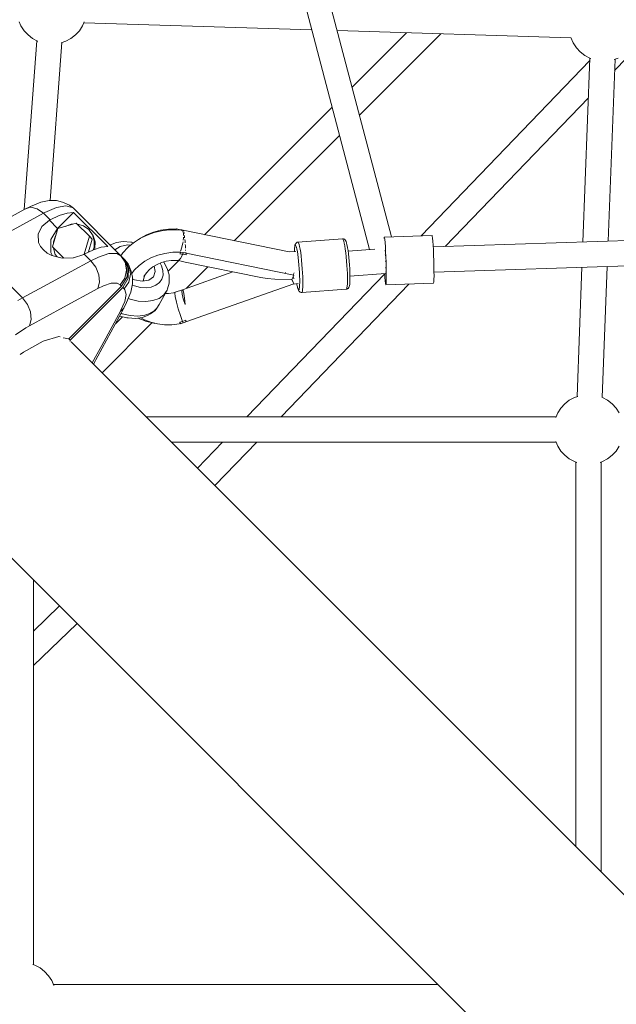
# Model space of a CAD drawing. Header units: inches. Extents: x -32 to 818, y -661 to 218.
# Tile 34 of 110: x 473.392 to 473.817, y 16.816 to 17.517. Entities that reach past the tile are written whole.
import ezdxf

# ---------------------------------------------------------------- set-up
doc = ezdxf.new("R2010")
doc.units = ezdxf.units.IN
doc.header["$LTSCALE"] = 0.01
doc.header["$MEASUREMENT"] = 0
doc.layers.add('_at_zabawki_', color=240, linetype='Continuous', lineweight=5)

# ---------------------------------------------------------------- blocks, each defined once
blk = doc.blocks.new('zw$2CA8')
at = {"layer": '_at_zabawki_'}
for p, q in [((-3438.6, 3793.79), (-3613.66, 4460.33)), ((-3629.64, 4452.63), (-3454.23, 3784.78)), ((-3703.6, 3946.98), (-3702.3, 3944.01)), ((-3658.48, 3944.01), (-3657.2, 3946.93)), ((-3702.3, 3944.01), (-3700.05, 3940.57)), ((-3700.05, 3940.57), (-3697.26, 3937.54)), ((-3663.51, 3937.54), (-3660.73, 3940.57)), ((-3660.73, 3940.57), (-3658.48, 3944.01)), ((-3657.53, 3946.16), (-3495.3, 3941.15)), ((-3477.16, 3940.59), (-3310.77, 3935.46)), ((-3691.04, 3933.4), (-3699.9, 3813.32)), ((-3697.26, 3937.54), (-3694.02, 3935.01)), ((-3694.02, 3935.01), (-3690.4, 3933.05)), ((-3690.4, 3933.05), (-3690.39, 3933.05)), ((-3673.78, 3931.89), (-3670.38, 3933.05)), ((-3670.38, 3933.05), (-3666.76, 3935.01)), ((-3666.76, 3935.01), (-3663.51, 3937.54)), ((-3427.82, 3939.07), (-3466.58, 3900.32)), ((-3461.32, 3880.31), (-3403.32, 3938.31)), ((-3310.88, 3935.76), (-3310.85, 3935.64)), ((-3310.85, 3935.64), (-3309.19, 3931.87)), ((-3279.67, 3912.29), (-3258.91, 3933.85)), ((-3681.43, 3819.61), (-3673.14, 3932.11)), ((-3309.19, 3931.87), (-3306.94, 3928.43)), ((-3306.94, 3928.43), (-3304.16, 3925.4)), ((-3297.4, 3919.25), (-3417.51, 3794.46)), ((-3304.16, 3925.4), (-3300.91, 3922.87)), ((-3297.34, 3920.94), (-3302.28, 3790.12)), ((-3300.91, 3922.87), (-3297.29, 3920.91)), ((-3297.29, 3920.91), (-3296.72, 3920.72)), ((-3284.26, 3790.69), (-3279.37, 3920.2)), ((-3280.02, 3919.97), (-3277.27, 3920.91)), ((-3400.25, 3787), (-3298.4, 3892.82)), ((-3480.83, 3886.06), (-3571.56, 3795.33)), ((-3550.58, 3791.06), (-3475.58, 3866.05)), ((-3699.5, 3813.54), (-3748.11, 3787.12)), ((-3695.48, 3815.31), (-3699.5, 3813.54)), ((-3699.5, 3813.54), (-3695.82, 3814.85)), ((-3695.82, 3814.85), (-3695.3, 3814.87)), ((-3688.08, 3818.51), (-3695.48, 3815.31)), ((-3695.3, 3814.87), (-3690.73, 3813.76)), ((-3690.73, 3813.76), (-3686.31, 3810.55)), ((-3682.16, 3819.61), (-3688.08, 3818.51)), ((-3685.18, 3811.15), (-3676.97, 3814.7)), ((-3677.11, 3819.6), (-3682.16, 3819.61)), ((-3672.7, 3818.49), (-3677.11, 3819.6)), ((-3676.97, 3814.7), (-3670.39, 3815.92)), ((-3667.85, 3816.44), (-3672.7, 3818.49)), ((-3670.39, 3815.92), (-3665.81, 3814.76)), ((-3665.01, 3814.11), (-3667.85, 3816.44)), ((-3665.81, 3814.76), (-3665.01, 3814.11)), ((-3631.23, 3780.33), (-3665.01, 3814.11)), ((-3715.24, 3794.82), (-3686.31, 3810.55)), ((-3686.31, 3810.55), (-3685.18, 3811.15)), ((-3686.31, 3810.55), (-3681.58, 3805.82)), ((-3681.58, 3805.82), (-3675.09, 3808.93)), ((-3676.19, 3799.83), (-3664.85, 3811.17)), ((-3675.09, 3808.93), (-3669.45, 3810.73)), ((-3669.45, 3810.73), (-3664.85, 3811.17)), ((-3664.85, 3811.17), (-3640.53, 3786.86)), ((-3690.07, 3795.71), (-3687.35, 3801.25)), ((-3687.35, 3801.25), (-3681.97, 3805.61)), ((-3681.97, 3805.61), (-3681.58, 3805.82)), ((-3681.97, 3805.61), (-3676.19, 3799.83)), ((-3680.92, 3791.84), (-3676.19, 3799.83)), ((-3676.11, 3799.75), (-3679.91, 3786.58)), ((-3662.94, 3803.56), (-3676.11, 3799.75)), ((-3666.62, 3802.73), (-3670.87, 3801.26)), ((-3665.72, 3802.75), (-3666.62, 3802.73)), ((-3653.58, 3794.2), (-3662.94, 3803.56)), ((-3662.03, 3802.84), (-3662.22, 3802.83)), ((-3657.7, 3801.52), (-3662.03, 3802.84)), ((-3654.05, 3798.91), (-3657.7, 3801.52)), ((-2899.24, 3802.94), (-3408.85, 3786.72)), ((-3689.7, 3789.82), (-3690.07, 3795.71)), ((-3677.62, 3794.51), (-3679.09, 3790.26)), ((-3653.58, 3794.2), (-3657.25, 3781.51)), ((-3651.44, 3795.26), (-3654.05, 3798.91)), ((-3653.42, 3798.28), (-3654.05, 3798.91)), ((-3651.49, 3792.1), (-3653.58, 3794.2)), ((-3650.81, 3794.63), (-3653.42, 3798.28)), ((-3650.12, 3790.92), (-3651.44, 3795.26)), ((-3649.49, 3790.3), (-3650.81, 3794.63)), ((-3617.22, 3792.74), (-3621.55, 3789.99)), ((-3617.29, 3792.79), (-3618.22, 3792.11)), ((-3612.83, 3795.23), (-3617.29, 3792.79)), ((-3612.49, 3795.04), (-3617.22, 3792.74)), ((-3608, 3797.14), (-3612.83, 3795.23)), ((-3607.46, 3796.83), (-3612.49, 3795.04)), ((-3602.92, 3798.46), (-3608, 3797.14)), ((-3602.23, 3798.08), (-3607.46, 3796.83)), ((-3597.31, 3799.19), (-3602.92, 3798.46)), ((-3596.89, 3798.77), (-3602.23, 3798.08)), ((-3591.71, 3799.19), (-3597.31, 3799.19)), ((-3591.56, 3798.87), (-3596.89, 3798.77)), ((-3591.71, 3799.19), (-3591.83, 3798.87)), ((-3591.62, 3799.39), (-3591.81, 3798.87)), ((-3591.62, 3799.39), (-3591.72, 3799.19)), ((-3589.79, 3799.01), (-3591.62, 3799.39)), ((-3588.24, 3798.59), (-3591.56, 3798.87)), ((-3589.86, 3798.73), (-3589.79, 3799.01)), ((-3588.78, 3798.89), (-3589.79, 3799.01)), ((-3587.79, 3798.73), (-3588.78, 3798.89)), ((-3588.13, 3798.71), (-3588.29, 3798.6)), ((-3588.13, 3798.71), (-3587.44, 3798.26)), ((-3511.42, 3783.08), (-3588.13, 3798.71)), ((-3587.79, 3798.64), (-3587.79, 3798.73)), ((-3587.28, 3798.16), (-3587.11, 3798.05)), ((-3587.11, 3798.05), (-3586.81, 3796.97)), ((-3586.98, 3798.49), (-3587.09, 3798.5)), ((-3586.96, 3798.47), (-3586.98, 3798.49)), ((-3586.63, 3798.12), (-3586.94, 3798.45)), ((-3586.5, 3792.85), (-3586.71, 3791.34)), ((-3586.64, 3796.36), (-3586.53, 3795.97)), ((-3586.59, 3797.98), (-3586.63, 3798.12)), ((-3586.53, 3795.97), (-3586.52, 3794.66)), ((-3586.51, 3793.66), (-3586.5, 3792.85)), ((-3586.23, 3796.51), (-3586.41, 3797.25)), ((-3586.18, 3796.16), (-3586.23, 3796.51)), ((-3585.84, 3793.95), (-3586, 3794.98)), ((-3585.77, 3793.21), (-3585.84, 3793.95)), ((-3443.78, 3793.16), (-3443.82, 3792.67)), ((-3443.64, 3793.63), (-3443.78, 3793.16)), ((-3409.68, 3794.71), (-3443.64, 3793.63)), ((-3443.64, 3793.63), (-3443.46, 3793.17)), ((-3443.46, 3793.17), (-3443.27, 3791.83)), ((-3409.51, 3794.25), (-3409.68, 3794.71)), ((-3409.32, 3792.91), (-3409.51, 3794.25)), ((-3409.11, 3790.75), (-3409.32, 3792.91)), ((-3688.36, 3787.03), (-3689.7, 3789.82)), ((-3686.3, 3784.49), (-3688.36, 3787.03)), ((-3681.13, 3782.73), (-3680.92, 3791.84)), ((-3679.91, 3786.58), (-3671.88, 3778.55)), ((-3679.19, 3785.86), (-3679.19, 3785.67)), ((-3679.19, 3785.67), (-3677.88, 3781.34)), ((-3679.09, 3790.26), (-3679.11, 3789.37)), ((-3651.49, 3792.1), (-3654.12, 3783.01)), ((-3650.83, 3784.58), (-3650.23, 3786.34)), ((-3645.13, 3786.41), (-3650.77, 3784.61)), ((-3650.23, 3786.34), (-3650.12, 3790.92)), ((-3649.88, 3784.89), (-3649.6, 3785.71)), ((-3649.6, 3785.71), (-3649.49, 3790.3)), ((-3640.53, 3786.86), (-3645.13, 3786.41)), ((-3638.49, 3788.17), (-3638.85, 3787.94)), ((-3634.31, 3789.76), (-3638.49, 3788.17)), ((-3635.51, 3784.61), (-3631.76, 3787)), ((-3629.46, 3790.4), (-3634.31, 3789.76)), ((-3631.76, 3787), (-3626.34, 3788.02)), ((-3626.26, 3786.11), (-3629.69, 3782.47)), ((-3624.18, 3790.04), (-3629.46, 3790.4)), ((-3626.34, 3788.02), (-3624.14, 3787.87)), ((-3625.41, 3786.83), (-3626.26, 3786.11)), ((-3621.55, 3789.99), (-3625.41, 3786.83)), ((-3623.29, 3789.98), (-3624.18, 3790.04)), ((-3621.96, 3789.65), (-3623.29, 3789.98)), ((-3587.99, 3785.68), (-3588.6, 3784.15)), ((-3587.02, 3789.2), (-3587.99, 3785.68)), ((-3586.86, 3790.28), (-3587.02, 3789.2)), ((-3585.51, 3790.71), (-3585.63, 3791.9)), ((-3585.42, 3789.46), (-3585.51, 3790.71)), ((-3585.28, 3787.31), (-3585.35, 3788.39)), ((-3585.23, 3785.78), (-3585.28, 3787.31)), ((-3507.56, 3785.75), (-3507.64, 3784.02)), ((-3507.57, 3785.29), (-3507.44, 3786.58)), ((-3507.43, 3787.09), (-3507.56, 3785.75)), ((-3507.44, 3786.58), (-3507.27, 3787.45)), ((-3507.24, 3787.99), (-3507.43, 3787.09)), ((-3507.27, 3787.45), (-3507.05, 3787.88)), ((-3506.98, 3788.65), (-3507.24, 3787.99)), ((-3507.05, 3787.88), (-3506.79, 3787.84)), ((-3506.74, 3789.11), (-3506.98, 3788.65)), ((-3506.79, 3787.84), (-3506.51, 3787.36)), ((-3506.24, 3789.64), (-3506.74, 3789.11)), ((-3506.51, 3787.36), (-3506.2, 3786.42)), ((-3505.59, 3789.95), (-3506.24, 3789.64)), ((-3506.2, 3786.42), (-3505.88, 3785.08)), ((-3505.22, 3790.01), (-3505.59, 3789.95)), ((-3473.45, 3792.38), (-3505.22, 3790.01)), ((-3504.93, 3789.98), (-3505.22, 3790.01)), ((-3504.61, 3789.43), (-3504.93, 3789.98)), ((-3504.27, 3788.38), (-3504.61, 3789.43)), ((-3503.91, 3786.86), (-3504.27, 3788.38)), ((-3503.54, 3784.92), (-3503.91, 3786.86)), ((-3473.16, 3792.35), (-3473.45, 3792.38)), ((-3473.08, 3792.38), (-3473.45, 3792.38)), ((-3472.84, 3791.8), (-3473.16, 3792.35)), ((-3472.8, 3792.34), (-3473.08, 3792.38)), ((-3472.49, 3790.75), (-3472.84, 3791.8)), ((-3472.1, 3792.13), (-3472.8, 3792.34)), ((-3472.13, 3789.23), (-3472.49, 3790.75)), ((-3471.77, 3787.29), (-3472.13, 3789.23)), ((-3471.53, 3791.68), (-3472.1, 3792.13)), ((-3471.41, 3784.98), (-3471.77, 3787.29)), ((-3471.22, 3791.15), (-3471.53, 3791.68)), ((-3470.86, 3790.54), (-3471.22, 3791.15)), ((-3470.55, 3789.58), (-3470.86, 3790.54)), ((-3470.21, 3788.18), (-3470.55, 3789.58)), ((-3469.88, 3786.4), (-3470.21, 3788.18)), ((-3469.81, 3786.01), (-3469.88, 3786.4)), ((-3469.49, 3783.96), (-3469.81, 3786.01)), ((-3443.27, 3791.83), (-3443.07, 3789.66)), ((-3443.07, 3789.66), (-3442.87, 3786.8)), ((-3442.87, 3786.8), (-3442.68, 3783.38)), ((-3408.91, 3787.88), (-3409.11, 3790.75)), ((-3408.73, 3784.46), (-3408.91, 3787.88)), ((-3683.61, 3782.29), (-3686.3, 3784.49)), ((-3680.39, 3780.52), (-3683.61, 3782.29)), ((-3679.8, 3780.36), (-3681.13, 3782.73)), ((-3672.87, 3778.52), (-3680.39, 3780.52)), ((-3677.88, 3781.34), (-3676.55, 3779.49)), ((-3664.89, 3778.79), (-3672.87, 3778.52)), ((-3663.58, 3779.24), (-3665.18, 3778.78)), ((-3657.65, 3781.29), (-3664.89, 3778.79)), ((-3657.26, 3781.51), (-3657.65, 3781.29)), ((-3650.77, 3784.61), (-3657.26, 3781.51)), ((-3657.26, 3781.51), (-3652.53, 3776.78)), ((-3647.12, 3779.43), (-3652.53, 3776.78)), ((-3639.67, 3781.83), (-3647.12, 3779.43)), ((-3634.06, 3781.87), (-3639.67, 3781.83)), ((-3631.23, 3780.33), (-3634.06, 3781.87)), ((-3628.16, 3775.65), (-3631.23, 3780.33)), ((-3630.23, 3779.33), (-3631.23, 3780.33)), ((-3629.69, 3782.47), (-3631.22, 3780.32)), ((-3629.4, 3778.49), (-3630.23, 3779.33)), ((-3626.59, 3772.84), (-3630.23, 3779.33)), ((-3628.39, 3777.49), (-3629.4, 3778.49)), ((-3629.4, 3778.49), (-3625.75, 3772.01)), ((-3609.75, 3778.82), (-3614.21, 3776.37)), ((-3604.92, 3780.72), (-3609.75, 3778.82)), ((-3599.84, 3782.04), (-3604.92, 3780.72)), ((-3594.23, 3782.78), (-3599.84, 3782.04)), ((-3588.63, 3782.77), (-3594.23, 3782.78)), ((-3589.26, 3782.88), (-3589.35, 3782.77)), ((-3589.11, 3783.16), (-3589.26, 3782.88)), ((-3589.06, 3781.75), (-3589.09, 3781.69)), ((-3589.09, 3781.69), (-3589.06, 3781.75)), ((-3588.11, 3781.55), (-3589.09, 3781.69)), ((-3589.04, 3781.8), (-3589.06, 3781.75)), ((-3589.06, 3781.75), (-3589.04, 3781.8)), ((-3589.01, 3781.86), (-3589.04, 3781.8)), ((-3589.04, 3781.8), (-3589.01, 3781.86)), ((-3588.63, 3782.77), (-3589.01, 3781.86)), ((-3589.01, 3781.86), (-3588.63, 3782.76)), ((-3588.6, 3784.15), (-3588.78, 3783.81)), ((-3587.13, 3781.4), (-3588.68, 3778.26)), ((-3588.63, 3782.8), (-3588.65, 3782.77)), ((-3588.54, 3782.97), (-3588.63, 3782.8)), ((-3588.63, 3782.76), (-3588.54, 3782.97)), ((-3586.71, 3782.6), (-3588.54, 3782.97)), ((-3588.12, 3781.55), (-3587.13, 3781.4)), ((-3587.13, 3781.4), (-3588.11, 3781.55)), ((-3587.13, 3781.4), (-3586.71, 3782.6)), ((-3586.92, 3781.99), (-3587.13, 3781.4)), ((-3584.71, 3780.98), (-3587.13, 3781.4)), ((-3587.13, 3781.4), (-3585.92, 3781.2)), ((-3586.71, 3782.6), (-3586.92, 3781.99)), ((-3585.71, 3782.47), (-3586.71, 3782.6)), ((-3585.92, 3781.2), (-3584.71, 3780.98)), ((-3584.71, 3782.31), (-3585.71, 3782.47)), ((-3585.19, 3784.23), (-3585.2, 3784.59)), ((-3585.19, 3783.99), (-3585.19, 3784.23)), ((-3584.71, 3782.18), (-3584.71, 3782.31)), ((-3508.02, 3766.58), (-3584.71, 3782.19)), ((-3584.71, 3781.14), (-3584.71, 3782.18)), ((-3584.71, 3781.09), (-3584.71, 3781.14)), ((-3584.71, 3781.03), (-3584.71, 3781.09)), ((-3584.71, 3780.98), (-3584.71, 3781.03)), ((-3506.52, 3783.46), (-3511.46, 3783.09)), ((-3507.65, 3783.61), (-3507.57, 3785.29)), ((-3507.64, 3784.02), (-3507.65, 3783.61)), ((-3507.65, 3783.61), (-3507.65, 3783.37)), ((-3505.88, 3785.08), (-3505.55, 3783.35)), ((-3505.55, 3783.35), (-3505.24, 3781.3)), ((-3505.24, 3781.3), (-3504.93, 3778.98)), ((-3504.93, 3778.98), (-3504.66, 3776.45)), ((-3503.18, 3782.61), (-3503.54, 3784.92)), ((-3502.84, 3780), (-3503.18, 3782.61)), ((-3502.53, 3777.16), (-3502.84, 3780)), ((-3471.07, 3782.37), (-3471.41, 3784.98)), ((-3470.76, 3779.53), (-3471.07, 3782.37)), ((-3470.48, 3776.55), (-3470.76, 3779.53)), ((-3469.19, 3781.64), (-3469.49, 3783.96)), ((-3450.35, 3785.07), (-3469.45, 3783.65)), ((-3468.91, 3779.12), (-3469.19, 3781.64)), ((-3468.67, 3776.47), (-3468.91, 3779.12)), ((-3443.17, 3784.09), (-3443.2, 3784.17)), ((-3443.09, 3783.62), (-3443.17, 3784.09)), ((-3442.93, 3781.2), (-3442.91, 3780.89)), ((-3442.91, 3780.89), (-3442.89, 3780.34)), ((-3442.68, 3783.38), (-3442.52, 3779.61)), ((-3442.52, 3779.61), (-3442.38, 3775.67)), ((-3408.56, 3780.69), (-3408.73, 3784.46)), ((-3408.43, 3776.75), (-3408.56, 3780.69)), ((-3408.28, 3768.74), (-2895.04, 3785.07)), ((-3652.53, 3776.78), (-3680.45, 3761.6)), ((-3652.53, 3776.78), (-3649.06, 3772.16)), ((-3649.06, 3772.16), (-3646.91, 3766.77)), ((-3626.06, 3774.65), (-3628.39, 3777.49)), ((-3628.39, 3777.49), (-3625.32, 3772.81)), ((-3627.18, 3770.06), (-3628.16, 3775.65)), ((-3626.76, 3765.25), (-3626.59, 3772.84)), ((-3624.02, 3769.8), (-3626.06, 3774.65)), ((-3625.75, 3772.01), (-3625.92, 3764.42)), ((-3625.32, 3772.81), (-3624.34, 3767.22)), ((-3618.19, 3773.46), (-3621.59, 3770.13)), ((-3614.21, 3776.37), (-3618.19, 3773.46)), ((-3610.89, 3770.47), (-3608.32, 3772.49)), ((-3608.32, 3772.49), (-3605.39, 3774.18)), ((-3606.69, 3769.06), (-3607.54, 3772.93)), ((-3605.39, 3774.18), (-3602.2, 3775.5)), ((-3603.26, 3775.06), (-3602.25, 3773.27)), ((-3602.25, 3773.27), (-3601.24, 3769.87)), ((-3602.2, 3775.5), (-3598.82, 3776.41)), ((-3600.66, 3775.65), (-3600.83, 3775.87)), ((-3598.2, 3771.27), (-3600.66, 3775.65)), ((-3598.82, 3776.41), (-3595.34, 3776.9)), ((-3590.08, 3776.82), (-3597.61, 3769.28)), ((-3595.34, 3776.9), (-3591.87, 3776.93)), ((-3591.87, 3776.93), (-3590.2, 3776.85)), ((-3588.68, 3778.26), (-3590.2, 3776.85)), ((-3590.2, 3776.85), (-3585.31, 3775.73)), ((-3585.31, 3775.73), (-3531.59, 3764.79)), ((-3584.39, 3757.24), (-3569.19, 3772.45)), ((-3504.66, 3776.45), (-3504.41, 3773.8)), ((-3504.41, 3773.8), (-3504.2, 3771.1)), ((-3502.25, 3774.18), (-3502.53, 3777.16)), ((-3502.02, 3771.14), (-3502.25, 3774.18)), ((-3470.25, 3773.5), (-3470.48, 3776.55)), ((-3470.07, 3770.49), (-3470.25, 3773.5)), ((-3468.46, 3773.76), (-3468.67, 3776.47)), ((-3468.3, 3771.08), (-3468.46, 3773.76)), ((-3442.74, 3776.69), (-3442.72, 3776.36)), ((-3442.72, 3776.36), (-3442.72, 3776.25)), ((-3442.64, 3772.25), (-3442.64, 3771.9)), ((-3442.64, 3771.9), (-3442.64, 3771.56)), ((-3442.38, 3775.67), (-3442.29, 3771.78)), ((-3442.29, 3771.78), (-3442.23, 3768.16)), ((-3408.33, 3772.86), (-3408.43, 3776.75)), ((-3408.28, 3769.24), (-3408.33, 3772.86)), ((-3302.96, 3772.09), (-3306.43, 3680.07)), ((-3288.45, 3679.47), (-3284.94, 3772.67)), ((-3701.14, 3750.35), (-3718.03, 3767.24)), ((-3646.91, 3766.77), (-3646.43, 3761.42)), ((-3631.71, 3759.59), (-3628.42, 3764.42)), ((-3630.71, 3758.59), (-3626.76, 3765.25)), ((-3625.92, 3764.42), (-3629.87, 3757.76)), ((-3628.42, 3764.42), (-3627.18, 3770.06)), ((-3624.34, 3767.22), (-3625.58, 3761.58)), ((-3622.9, 3765.39), (-3624.02, 3769.8)), ((-3621.59, 3770.13), (-3623.47, 3767.63)), ((-3622.89, 3760.35), (-3622.9, 3765.39)), ((-3615.19, 3762.58), (-3614.65, 3765.07)), ((-3614.71, 3765.68), (-3613.04, 3768.18)), ((-3614.65, 3765.07), (-3613.79, 3767.06)), ((-3613.04, 3768.18), (-3610.89, 3770.47)), ((-3607.99, 3765.32), (-3611.33, 3762.87)), ((-3607.99, 3765.32), (-3606.69, 3769.06)), ((-3601.15, 3766.62), (-3601.99, 3763.67)), ((-3601.24, 3769.87), (-3601.15, 3766.62)), ((-3596.88, 3766.86), (-3598.2, 3771.27)), ((-3596.77, 3762.63), (-3596.88, 3766.86)), ((-3551.45, 3768.83), (-3587.39, 3756.18)), ((-3443.38, 3767.58), (-3541.53, 3665.6)), ((-3531.59, 3764.79), (-3526.95, 3764.11)), ((-3514.01, 3768.38), (-3514.01, 3767.8)), ((-3509.5, 3763.5), (-3508.77, 3764.87)), ((-3508.77, 3764.87), (-3508.73, 3764.95)), ((-3508.73, 3764.95), (-3508.02, 3766.58)), ((-3508.6, 3766.7), (-3508.06, 3767.75)), ((-3508.08, 3764.23), (-3508.57, 3765.32)), ((-3508.06, 3767.75), (-3507.93, 3768.07)), ((-3504.2, 3771.1), (-3504.04, 3768.42)), ((-3504.04, 3768.42), (-3503.93, 3765.84)), ((-3503.93, 3765.84), (-3503.87, 3763.44)), ((-3501.84, 3768.12), (-3502.02, 3771.14)), ((-3501.71, 3765.22), (-3501.84, 3768.12)), ((-3501.64, 3762.52), (-3501.71, 3765.22)), ((-3469.94, 3767.59), (-3470.07, 3770.49)), ((-3469.87, 3764.89), (-3469.94, 3767.59)), ((-3469.86, 3762.46), (-3469.87, 3764.89)), ((-3468.18, 3768.5), (-3468.3, 3771.08)), ((-3468.12, 3766.1), (-3468.18, 3768.5)), ((-3468.12, 3765.79), (-3442.77, 3767.68)), ((-3468.12, 3763.94), (-3468.12, 3766.1)), ((-3443.38, 3767.63), (-3443.22, 3764.96)), ((-3443.22, 3764.96), (-3443.02, 3762.43)), ((-3442.83, 3767.67), (-3442.82, 3767.64)), ((-3442.82, 3767.68), (-3442.82, 3767.64)), ((-3442.67, 3768.91), (-3442.67, 3768.71)), ((-3442.67, 3768.71), (-3442.67, 3768.69)), ((-3442.23, 3764.99), (-3442.27, 3762.45)), ((-3442.23, 3768.16), (-3442.23, 3764.99)), ((-3408.31, 3763.53), (-3408.27, 3766.07)), ((-3408.27, 3766.07), (-3408.28, 3769.24)), ((-3680.45, 3761.6), (-3701.14, 3750.35)), ((-3668.2, 3721.1), (-3630.71, 3758.59)), ((-3629.87, 3757.76), (-3667.37, 3720.26)), ((-3646.43, 3761.42), (-3647.68, 3756.93)), ((-3643.62, 3758.92), (-3647.68, 3756.93)), ((-3638.04, 3760.72), (-3643.62, 3758.92)), ((-3633.83, 3760.74), (-3638.04, 3760.72)), ((-3631.71, 3759.59), (-3633.83, 3760.74)), ((-3630.71, 3758.59), (-3631.71, 3759.59)), ((-3629.87, 3757.76), (-3628.87, 3756.75)), ((-3625.58, 3761.58), (-3628.87, 3756.75)), ((-3623.99, 3754.42), (-3622.89, 3760.35)), ((-3621.5, 3758.86), (-3623.05, 3759.51)), ((-3621.57, 3763.24), (-3622.9, 3763.96)), ((-3616.13, 3762.13), (-3621.57, 3763.24)), ((-3617.3, 3757.83), (-3621.5, 3758.86)), ((-3613.24, 3757.56), (-3617.3, 3757.83)), ((-3611.33, 3762.87), (-3616.13, 3762.13)), ((-3615.08, 3762.61), (-3615.08, 3763.07)), ((-3615.02, 3762.3), (-3615.08, 3762.61)), ((-3609.5, 3758.05), (-3613.24, 3757.56)), ((-3606.28, 3759.28), (-3609.5, 3758.05)), ((-3603.73, 3761.18), (-3606.28, 3759.28)), ((-3601.99, 3763.67), (-3603.73, 3761.18)), ((-3597.89, 3756.83), (-3596.75, 3760.79)), ((-3596.75, 3760.79), (-3596.77, 3762.63)), ((-3584.9, 3733.3), (-3508.05, 3760.36)), ((-3526.95, 3764.11), (-3521.62, 3763.66)), ((-3521.62, 3763.66), (-3509.5, 3763.5)), ((-3517.09, 3665.6), (-3426.08, 3760.17)), ((-3508.78, 3761.88), (-3509.5, 3763.5)), ((-3508.84, 3762.19), (-3509.42, 3763.65)), ((-3508.79, 3762.09), (-3508.84, 3762.19)), ((-3508.76, 3762), (-3508.79, 3762.09)), ((-3508.74, 3761.79), (-3508.78, 3761.88)), ((-3508.05, 3760.36), (-3508.76, 3762)), ((-3508.05, 3760.36), (-3508.74, 3761.79)), ((-3508.46, 3760.21), (-3505.01, 3760.47)), ((-3507.95, 3763.98), (-3508.08, 3764.23)), ((-3505.81, 3759.67), (-3505.93, 3760.4)), ((-3505.93, 3760.4), (-3505.81, 3759.67)), ((-3505.49, 3758.13), (-3505.81, 3759.67)), ((-3505.81, 3759.67), (-3505.74, 3759.25)), ((-3505.74, 3759.25), (-3505.4, 3757.66)), ((-3505.17, 3756.98), (-3505.49, 3758.13)), ((-3505.4, 3757.66), (-3505.08, 3756.48)), ((-3504.01, 3757.94), (-3504.16, 3756.86)), ((-3503.91, 3759.43), (-3504.01, 3757.94)), ((-3503.86, 3761.28), (-3503.91, 3759.43)), ((-3503.87, 3763.44), (-3503.86, 3761.28)), ((-3501.81, 3756.34), (-3501.69, 3758.01)), ((-3501.69, 3758.01), (-3501.64, 3760.09)), ((-3501.64, 3760.09), (-3501.64, 3762.52)), ((-3470.43, 3756.75), (-3470.21, 3757.48)), ((-3470.21, 3757.48), (-3470.04, 3758.71)), ((-3470.04, 3758.71), (-3469.92, 3760.38)), ((-3469.92, 3760.38), (-3469.86, 3762.46)), ((-3469.41, 3757.12), (-3468.92, 3757.65)), ((-3468.92, 3757.65), (-3468.65, 3758.33)), ((-3468.65, 3758.33), (-3468.44, 3759)), ((-3468.44, 3759), (-3468.28, 3760.12)), ((-3468.28, 3760.12), (-3468.18, 3761.66)), ((-3468.18, 3761.66), (-3468.17, 3762.09)), ((-3468.17, 3762.09), (-3468.12, 3763.94)), ((-3443.02, 3762.43), (-3442.82, 3760.66)), ((-3442.82, 3760.66), (-3442.64, 3759.76)), ((-3442.64, 3759.76), (-3442.55, 3759.64)), ((-3442.55, 3759.64), (-3408.6, 3760.72)), ((-3442.48, 3759.76), (-3442.55, 3759.64)), ((-3442.35, 3760.68), (-3442.48, 3759.76)), ((-3442.27, 3762.45), (-3442.35, 3760.68)), ((-3408.6, 3760.72), (-3408.52, 3760.84)), ((-3408.52, 3760.84), (-3408.4, 3761.76)), ((-3408.4, 3761.76), (-3408.31, 3763.53)), ((-3647.68, 3756.93), (-3671.99, 3743.71)), ((-3628.87, 3756.75), (-3628.38, 3756.15)), ((-3627.51, 3752.72), (-3628.43, 3747.79)), ((-3628.38, 3756.15), (-3627.51, 3752.72)), ((-3627.19, 3747.02), (-3623.99, 3754.42)), ((-3604.02, 3750.01), (-3600.58, 3752.59)), ((-3603.87, 3745.58), (-3598.23, 3755.95)), ((-3600.58, 3752.59), (-3598.23, 3755.95)), ((-3597.21, 3753.54), (-3599.56, 3753.51)), ((-3598.23, 3755.95), (-3597.89, 3756.83)), ((-3593.74, 3754.02), (-3597.21, 3753.54)), ((-3592.52, 3754.32), (-3593.74, 3754.02)), ((-3592.79, 3753.66), (-3592.52, 3754.32)), ((-3592.46, 3751.21), (-3592.79, 3753.66)), ((-3587.39, 3756.18), (-3592.52, 3754.32)), ((-3591.6, 3747.33), (-3592.46, 3751.21)), ((-3587.39, 3756.18), (-3587.79, 3755.21)), ((-3587.79, 3755.21), (-3587.57, 3752.94)), ((-3587.57, 3752.94), (-3586.75, 3749.64)), ((-3586.93, 3755.66), (-3587.39, 3756.18)), ((-3586.4, 3753.54), (-3586.93, 3755.66)), ((-3585.87, 3750.02), (-3586.4, 3753.54)), ((-3504.87, 3756.27), (-3505.17, 3756.98)), ((-3505.08, 3756.48), (-3504.77, 3755.74)), ((-3504.6, 3756.01), (-3504.87, 3756.27)), ((-3504.77, 3755.74), (-3504.41, 3755.12)), ((-3504.36, 3756.21), (-3504.6, 3756.01)), ((-3504.41, 3755.12), (-3504.11, 3754.84)), ((-3504.16, 3756.86), (-3504.36, 3756.21)), ((-3504.11, 3754.84), (-3503.54, 3754.38)), ((-3503.54, 3754.38), (-3502.84, 3754.17)), ((-3502.84, 3754.17), (-3502.47, 3754.16)), ((-3502.47, 3754.16), (-3470.7, 3756.53)), ((-3502.47, 3754.16), (-3502.2, 3754.38)), ((-3502.2, 3754.38), (-3501.98, 3755.12)), ((-3501.98, 3755.12), (-3501.81, 3756.34)), ((-3470.7, 3756.53), (-3470.43, 3756.75)), ((-3470.7, 3756.53), (-3470.34, 3756.59)), ((-3470.34, 3756.59), (-3469.68, 3756.91)), ((-3469.68, 3756.91), (-3469.41, 3757.12)), ((-3701.14, 3750.35), (-3704.61, 3748.36)), ((-3701.14, 3750.35), (-3697.67, 3745.73)), ((-3697.67, 3745.73), (-3695.53, 3740.34)), ((-3671.99, 3743.71), (-3696.29, 3730.5)), ((-3628.43, 3747.79), (-3631.09, 3741.62)), ((-3628.96, 3743), (-3627.19, 3747.02)), ((-3625.9, 3750.01), (-3624.56, 3749.45)), ((-3624.56, 3749.45), (-3618.9, 3748.06)), ((-3618.9, 3748.06), (-3613.41, 3747.69)), ((-3613.41, 3747.69), (-3608.36, 3748.36)), ((-3608.36, 3748.36), (-3604.02, 3750.01)), ((-3605.52, 3742.99), (-3603.87, 3745.58)), ((-3590.33, 3742.62), (-3591.6, 3747.33)), ((-3586.75, 3749.64), (-3585.42, 3745.7)), ((-3585.42, 3745.7), (-3585.87, 3750.02)), ((-3695.53, 3740.34), (-3695.04, 3734.99)), ((-3650.63, 3703.14), (-3628.96, 3743)), ((-3631.54, 3740.78), (-3644.75, 3716.48)), ((-3629.97, 3736.92), (-3635, 3731.89)), ((-3631.99, 3737.43), (-3631.92, 3737.4)), ((-3631.92, 3737.4), (-3626.85, 3736.16)), ((-3631.09, 3741.62), (-3631.54, 3740.78)), ((-3630.77, 3741.25), (-3631.54, 3740.78)), ((-3630.92, 3739.39), (-3630.19, 3739.08)), ((-3628.96, 3743), (-3630.77, 3741.25)), ((-3630.19, 3739.08), (-3624.53, 3737.7)), ((-3624.53, 3737.7), (-3619.05, 3737.33)), ((-3620.69, 3735.74), (-3615.84, 3736.38)), ((-3619.05, 3737.33), (-3614, 3737.99)), ((-3615.84, 3736.38), (-3611.66, 3737.97)), ((-3614, 3737.99), (-3610.66, 3739.14)), ((-3611.66, 3737.97), (-3610.18, 3738.9)), ((-3610.66, 3739.14), (-3607.81, 3740.83)), ((-3610.18, 3738.9), (-3606.76, 3741.46)), ((-3607.81, 3740.83), (-3605.52, 3742.99)), ((-3606.76, 3741.46), (-3605.52, 3742.99)), ((-3588.83, 3737.81), (-3590.33, 3742.62)), ((-3587.32, 3733.62), (-3588.83, 3737.81)), ((-3696.29, 3730.5), (-3698.89, 3729.01)), ((-3695.04, 3734.99), (-3696.29, 3730.5)), ((-3644.56, 3697.07), (-3609.07, 3732.56)), ((-3626.85, 3736.16), (-3625.96, 3736.1)), ((-3625.96, 3736.1), (-3620.69, 3735.74)), ((-3619.07, 3735.95), (-3614.61, 3734.13)), ((-3616.93, 3736.23), (-3614.37, 3734.72)), ((-3614.61, 3734.13), (-3613.64, 3733.8)), ((-3614.37, 3734.72), (-3609.93, 3732.95)), ((-3613.64, 3733.8), (-3608.76, 3732.48)), ((-3609.93, 3732.95), (-3605.11, 3731.76)), ((-3608.76, 3732.48), (-3606.93, 3732.21)), ((-3605.11, 3731.76), (-3600.04, 3731.2)), ((-3600.04, 3731.2), (-3594.84, 3731.27)), ((-3594.84, 3731.27), (-3589.63, 3731.97)), ((-3589.63, 3731.97), (-3588.84, 3732.14)), ((-3587.32, 3733.62), (-3589.28, 3733.04)), ((-3589.28, 3733.04), (-3588.3, 3733.33)), ((-3589.28, 3733.04), (-3589.25, 3732.99)), ((-3589.25, 3732.99), (-3589.23, 3732.94)), ((-3589.23, 3732.94), (-3589.21, 3732.89)), ((-3589.21, 3732.89), (-3588.83, 3732.12)), ((-3588.83, 3732.12), (-3588.74, 3731.95)), ((-3588.74, 3731.95), (-3586.9, 3732.6)), ((-3588.3, 3733.33), (-3587.32, 3733.62)), ((-3587.32, 3733.62), (-3584.89, 3734.4)), ((-3586.1, 3734), (-3587.32, 3733.62)), ((-3587.32, 3733.62), (-3587.11, 3733.09)), ((-3587.11, 3733.09), (-3586.9, 3732.6)), ((-3586.9, 3732.6), (-3585.9, 3732.88)), ((-3584.89, 3734.4), (-3586.1, 3734)), ((-3585.9, 3732.88), (-3584.91, 3733.18)), ((-3585.52, 3734.19), (-3585.52, 3734.2)), ((-3584.91, 3733.18), (-3584.9, 3733.29)), ((-3584.9, 3733.29), (-3584.89, 3734.24)), ((-3584.89, 3734.34), (-3584.89, 3734.4)), ((-3584.89, 3734.29), (-3584.89, 3734.34)), ((-3584.89, 3734.24), (-3584.89, 3734.29)), ((-3698.89, 3729.01), (-3706.27, 3724.04)), ((-3686.49, 3719.55), (-3675.37, 3722.75)), ((-3675.37, 3722.75), (-3674.46, 3722.54)), ((-3700.5, 3711.79), (-3686.49, 3719.55)), ((-3672.16, 3722.01), (-3668.2, 3721.1)), ((-3667.37, 3720.26), (-3668.2, 3721.1)), ((-3667.37, 3720.26), (-3667.17, 3719.4)), ((-3646.88, 3699.39), (-3666.58, 3719.09)), ((-3644.75, 3716.48), (-3651.52, 3704.03)), ((-3702.82, 3710.06), (-3700.5, 3711.79)), ((-3278.83, 3331.34), (-3646.88, 3699.39)), ((-3315.19, 3674.93), (-3317.98, 3671.9)), ((-3311.94, 3677.46), (-3315.19, 3674.93)), ((-3308.32, 3679.42), (-3311.94, 3677.46)), ((-3305.94, 3680.24), (-3308.32, 3679.42)), ((-3288.31, 3679.42), (-3288.89, 3679.62)), ((-3284.69, 3677.46), (-3288.31, 3679.42)), ((-3281.44, 3674.93), (-3284.69, 3677.46)), ((-3278.65, 3671.9), (-3281.44, 3674.93)), ((-3320.23, 3668.46), (-3321.66, 3665.2)), ((-3317.98, 3671.9), (-3320.23, 3668.46)), ((-3276.4, 3668.46), (-3278.65, 3671.9)), ((-3321.48, 3665.6), (-3613.09, 3665.6)), ((-3595.09, 3647.6), (-3321.48, 3647.6)), ((-3558.85, 3647.6), (-3576.63, 3629.14)), ((-3564.17, 3616.68), (-3534.42, 3647.6)), ((-3321.66, 3648), (-3320.23, 3644.74)), ((-3320.23, 3644.74), (-3317.98, 3641.3)), ((-3317.98, 3641.3), (-3315.19, 3638.27)), ((-3315.19, 3638.27), (-3311.94, 3635.74)), ((-3284.69, 3635.74), (-3281.44, 3638.27)), ((-3281.44, 3638.27), (-3278.65, 3641.3)), ((-3278.65, 3641.3), (-3276.4, 3644.74)), ((-3311.94, 3635.74), (-3308.32, 3633.79)), ((-3308.32, 3633.79), (-3306.69, 3633.22)), ((-3307.31, 3633.44), (-3307.31, 3359.83)), ((-3289.94, 3633.22), (-3288.31, 3633.79)), ((-3289.31, 3341.83), (-3289.31, 3633.44)), ((-3288.31, 3633.79), (-3284.69, 3635.74)), ((-3745.24, 3601.02), (-3377.19, 3232.98)), ((-3693.45, 3275.67), (-3693.45, 3549.24)), ((-3674.99, 3530.77), (-3693.45, 3513)), ((-3693.45, 3488.57), (-3662.54, 3518.32)), ((-2922.06, 2974.57), (-3278.83, 3331.34)), ((-3692.33, 3275.28), (-3693.85, 3275.8)), ((-3688.71, 3273.32), (-3692.33, 3275.28)), ((-3685.46, 3270.79), (-3688.71, 3273.32)), ((-3682.67, 3267.77), (-3685.46, 3270.79)), ((-3680.42, 3264.32), (-3682.67, 3267.77)), ((-3678.89, 3260.83), (-3680.42, 3264.32)), ((-3405.68, 3261.46), (-3679.17, 3261.46))]:
    blk.add_line(p, q, dxfattribs=at)

msp = doc.modelspace()

# ---------------------------------------------------------------- block references
at = {"layer": '_at_zabawki_', "linetype": 'Continuous', "xscale": 0.001, "yscale": 0.001, "zscale": 0.001}
msp.add_blockref('zw$2CA8', (477.09515, 13.56888, 0.00455), dxfattribs=at)

doc.saveas('drawing.dxf')
